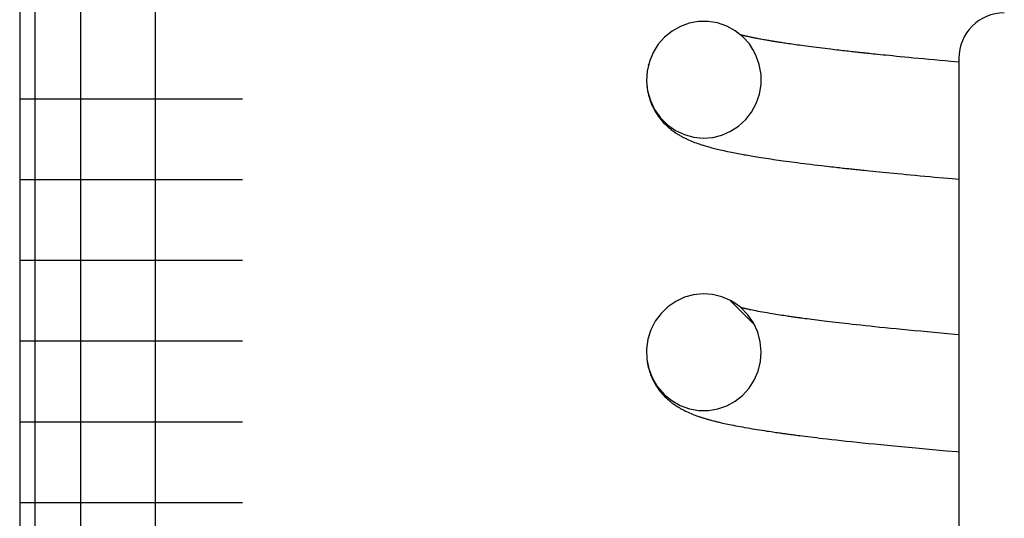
# Model space of a CAD drawing. Extents: x 990 to 4202, y -422 to 622.
# Tile 120 of 200: x 1595.248 to 1595.923, y -105.184 to -104.843. Entities that reach past the tile are written whole.
import ezdxf

# ---------------------------------------------------------------- set-up
doc = ezdxf.new("R2010")
doc.units = 0
doc.header["$MEASUREMENT"] = 0
doc.layers.add('SPILL-BUCKET', color=1, linetype='CONTINUOUS')

msp = doc.modelspace()

# ---------------------------------------------------------------- linework, layer by layer
at = {"layer": 'SPILL-BUCKET', "color": 7, "linetype": 'Continuous'}
for p, q in [((1595.24761, -103.84523), (1595.24761, -106.11451)), ((1595.25808, -104.06201), (1595.25808, -105.95875)), ((1595.28927, -104.06949), (1595.28927, -105.95867)), ((1595.34042, -104.06949), (1595.34042, -105.95867)), ((1595.70684, -104.84497), (1595.70071, -104.84718)), ((1595.71325, -104.84382), (1595.70684, -104.84497)), ((1595.71981, -104.84376), (1595.71325, -104.84382)), ((1595.72629, -104.84481), (1595.71981, -104.84376)), ((1595.73258, -104.84698), (1595.72629, -104.84481)), ((1595.69502, -104.85039), (1595.68994, -104.8545)), ((1595.70071, -104.84718), (1595.69502, -104.85039)), ((1595.7384, -104.85018), (1595.73258, -104.84698)), ((1595.74359, -104.85432), (1595.7384, -104.85018)), ((1595.68994, -104.8545), (1595.68555, -104.85946)), ((1595.74261, -104.85317), (1595.74213, -104.85305)), ((1595.74305, -104.85328), (1595.74261, -104.85317)), ((1595.7435, -104.8534), (1595.74305, -104.85328)), ((1595.74397, -104.85351), (1595.7435, -104.8534)), ((1595.74803, -104.85926), (1595.74359, -104.85432)), ((1595.74444, -104.85363), (1595.74397, -104.85351)), ((1595.74494, -104.85374), (1595.74444, -104.85363)), ((1595.74545, -104.85386), (1595.74494, -104.85374)), ((1595.74598, -104.85399), (1595.74545, -104.85386)), ((1595.74652, -104.85411), (1595.74598, -104.85399)), ((1595.74707, -104.85423), (1595.74652, -104.85411)), ((1595.74764, -104.85436), (1595.74707, -104.85423)), ((1595.74815, -104.85447), (1595.74764, -104.85436)), ((1595.74868, -104.85458), (1595.74815, -104.85447)), ((1595.74906, -104.85466), (1595.74868, -104.85458)), ((1595.74945, -104.85474), (1595.74906, -104.85466)), ((1595.7498, -104.85481), (1595.74945, -104.85474)), ((1595.75015, -104.85489), (1595.7498, -104.85481)), ((1595.75054, -104.85497), (1595.75015, -104.85489)), ((1595.75093, -104.85505), (1595.75054, -104.85497)), ((1595.7514, -104.85514), (1595.75093, -104.85505)), ((1595.75188, -104.85524), (1595.7514, -104.85514)), ((1595.75243, -104.85535), (1595.75188, -104.85524)), ((1595.753, -104.85546), (1595.75243, -104.85535)), ((1595.75368, -104.85559), (1595.753, -104.85546)), ((1595.75437, -104.85572), (1595.75368, -104.85559)), ((1595.75516, -104.85587), (1595.75437, -104.85572)), ((1595.75597, -104.85602), (1595.75516, -104.85587)), ((1595.75683, -104.85618), (1595.75597, -104.85602)), ((1595.75771, -104.85634), (1595.75683, -104.85618)), ((1595.75852, -104.85648), (1595.75771, -104.85634)), ((1595.75933, -104.85662), (1595.75852, -104.85648)), ((1595.76006, -104.85675), (1595.75933, -104.85662)), ((1595.76079, -104.85688), (1595.76006, -104.85675)), ((1595.76142, -104.85698), (1595.76079, -104.85688)), ((1595.76207, -104.8571), (1595.76142, -104.85698)), ((1595.76261, -104.85719), (1595.76207, -104.8571)), ((1595.76315, -104.85728), (1595.76261, -104.85719)), ((1595.76359, -104.85735), (1595.76315, -104.85728)), ((1595.76403, -104.85742), (1595.76359, -104.85735)), ((1595.76442, -104.85749), (1595.76403, -104.85742)), ((1595.7648, -104.85755), (1595.76442, -104.85749)), ((1595.76521, -104.85762), (1595.7648, -104.85755)), ((1595.76562, -104.85768), (1595.76521, -104.85762)), ((1595.76606, -104.85775), (1595.76562, -104.85768)), ((1595.76651, -104.85782), (1595.76606, -104.85775)), ((1595.76698, -104.8579), (1595.76651, -104.85782)), ((1595.76745, -104.85797), (1595.76698, -104.8579)), ((1595.76824, -104.8581), (1595.76745, -104.85797)), ((1595.76903, -104.85822), (1595.76824, -104.8581)), ((1595.76989, -104.85835), (1595.76903, -104.85822)), ((1595.77076, -104.85849), (1595.76989, -104.85835)), ((1595.7717, -104.85863), (1595.77076, -104.85849)), ((1595.77266, -104.85878), (1595.7717, -104.85863)), ((1595.77372, -104.85893), (1595.77266, -104.85878)), ((1595.68203, -104.86507), (1595.67945, -104.8713)), ((1595.68555, -104.85946), (1595.68203, -104.86507)), ((1595.75052, -104.86297), (1595.74803, -104.85926)), ((1595.75258, -104.86693), (1595.75052, -104.86297)), ((1595.7748, -104.85909), (1595.77372, -104.85893)), ((1595.77601, -104.85927), (1595.7748, -104.85909)), ((1595.77725, -104.85945), (1595.77601, -104.85927)), ((1595.77845, -104.85962), (1595.77725, -104.85945)), ((1595.77966, -104.85979), (1595.77845, -104.85962)), ((1595.781, -104.85998), (1595.77966, -104.85979)), ((1595.78235, -104.86017), (1595.781, -104.85998)), ((1595.78382, -104.86037), (1595.78235, -104.86017)), ((1595.78531, -104.86057), (1595.78382, -104.86037)), ((1595.78693, -104.86079), (1595.78531, -104.86057)), ((1595.78858, -104.861), (1595.78693, -104.86079)), ((1595.79035, -104.86123), (1595.78858, -104.861)), ((1595.79215, -104.86147), (1595.79035, -104.86123)), ((1595.79408, -104.86171), (1595.79215, -104.86147)), ((1595.79604, -104.86196), (1595.79408, -104.86171)), ((1595.79801, -104.8622), (1595.79604, -104.86196)), ((1595.8, -104.86245), (1595.79801, -104.8622)), ((1595.80192, -104.86268), (1595.8, -104.86245)), ((1595.80386, -104.86291), (1595.80192, -104.86268)), ((1595.80526, -104.86308), (1595.80386, -104.86291)), ((1595.80666, -104.86325), (1595.80526, -104.86308)), ((1595.80803, -104.86341), (1595.80666, -104.86325)), ((1595.8094, -104.86356), (1595.80803, -104.86341)), ((1595.81073, -104.86372), (1595.8094, -104.86356)), ((1595.81207, -104.86387), (1595.81073, -104.86372)), ((1595.81335, -104.86402), (1595.81207, -104.86387)), ((1595.81465, -104.86416), (1595.81335, -104.86402)), ((1595.81589, -104.8643), (1595.81465, -104.86416)), ((1595.81714, -104.86444), (1595.81589, -104.8643)), ((1595.81826, -104.86457), (1595.81714, -104.86444)), ((1595.81939, -104.86469), (1595.81826, -104.86457)), ((1595.82044, -104.86481), (1595.81939, -104.86469)), ((1595.82149, -104.86492), (1595.82044, -104.86481)), ((1595.82235, -104.86502), (1595.82149, -104.86492)), ((1595.82321, -104.86511), (1595.82235, -104.86502)), ((1595.82387, -104.86518), (1595.82321, -104.86511)), ((1595.82454, -104.86525), (1595.82387, -104.86518)), ((1595.82513, -104.86532), (1595.82454, -104.86525)), ((1595.82572, -104.86538), (1595.82513, -104.86532)), ((1595.82627, -104.86544), (1595.82572, -104.86538)), ((1595.82683, -104.8655), (1595.82627, -104.86544)), ((1595.82735, -104.86555), (1595.82683, -104.8655)), ((1595.82788, -104.86561), (1595.82735, -104.86555)), ((1595.82843, -104.86567), (1595.82788, -104.86561)), ((1595.67945, -104.8713), (1595.67793, -104.87786)), ((1595.75487, -104.87342), (1595.75258, -104.86693)), ((1595.82899, -104.86573), (1595.82843, -104.86567)), ((1595.83025, -104.86586), (1595.82899, -104.86573)), ((1595.83151, -104.86599), (1595.83025, -104.86586)), ((1595.83299, -104.86615), (1595.83151, -104.86599)), ((1595.83448, -104.8663), (1595.83299, -104.86615)), ((1595.8362, -104.86648), (1595.83448, -104.8663)), ((1595.83792, -104.86666), (1595.8362, -104.86648)), ((1595.83988, -104.86685), (1595.83792, -104.86666)), ((1595.84185, -104.86705), (1595.83988, -104.86685)), ((1595.84406, -104.86727), (1595.84185, -104.86705)), ((1595.84628, -104.8675), (1595.84406, -104.86727)), ((1595.84891, -104.86775), (1595.84628, -104.8675)), ((1595.85155, -104.86801), (1595.84891, -104.86775)), ((1595.85449, -104.86829), (1595.85155, -104.86801)), ((1595.85744, -104.86858), (1595.85449, -104.86829)), ((1595.86069, -104.86889), (1595.85744, -104.86858)), ((1595.86398, -104.86919), (1595.86069, -104.86889)), ((1595.86755, -104.86953), (1595.86398, -104.86919)), ((1595.87115, -104.86986), (1595.86755, -104.86953)), ((1595.87485, -104.8702), (1595.87115, -104.86986)), ((1595.87858, -104.87053), (1595.87485, -104.8702)), ((1595.88233, -104.87087), (1595.87858, -104.87053)), ((1595.88611, -104.8712), (1595.88233, -104.87087)), ((1595.89163, -104.87169), (1595.88611, -104.8712)), ((1595.89167, -104.86917), (1595.89167, -106.37964)), ((1595.67793, -104.87786), (1595.67753, -104.88468)), ((1595.67884, -104.87345), (1595.67869, -104.87403)), ((1595.75604, -104.88019), (1595.75487, -104.87342)), ((1595.67753, -104.88468), (1595.67826, -104.89148)), ((1595.75606, -104.887), (1595.75604, -104.88019)), ((1595.67778, -104.88851), (1595.67792, -104.88968)), ((1595.67792, -104.88968), (1595.67819, -104.89139)), ((1595.67819, -104.89139), (1595.67853, -104.89308)), ((1595.67826, -104.89148), (1595.68013, -104.89809)), ((1595.75495, -104.89372), (1595.75606, -104.887)), ((1595.24761, -104.89684), (1595.25389, -104.89684)), ((1595.25389, -104.89684), (1595.27265, -104.89684)), ((1595.27265, -104.89684), (1595.30363, -104.89684)), ((1595.30363, -104.89684), (1595.34638, -104.89684)), ((1595.34638, -104.89684), (1595.40031, -104.89684)), ((1595.67853, -104.89308), (1595.67887, -104.89446)), ((1595.67887, -104.89446), (1595.67924, -104.89582)), ((1595.67924, -104.89582), (1595.6795, -104.89667)), ((1595.6795, -104.89667), (1595.67978, -104.89752)), ((1595.67978, -104.89752), (1595.68001, -104.89817)), ((1595.68001, -104.89817), (1595.68024, -104.89882)), ((1595.68013, -104.89809), (1595.68309, -104.90429)), ((1595.68024, -104.89882), (1595.68047, -104.8994)), ((1595.68047, -104.8994), (1595.6807, -104.89997)), ((1595.75277, -104.90006), (1595.75495, -104.89372)), ((1595.6807, -104.89997), (1595.68095, -104.90059)), ((1595.68095, -104.90059), (1595.68121, -104.90118)), ((1595.68121, -104.90118), (1595.68151, -104.90182)), ((1595.68151, -104.90182), (1595.6818, -104.90244)), ((1595.6818, -104.90244), (1595.68248, -104.90379)), ((1595.68248, -104.90379), (1595.68319, -104.90507)), ((1595.68309, -104.90429), (1595.68704, -104.90986)), ((1595.68319, -104.90507), (1595.68396, -104.90635)), ((1595.74553, -104.91114), (1595.74958, -104.90595)), ((1595.74958, -104.90595), (1595.75277, -104.90006)), ((1595.68396, -104.90635), (1595.68476, -104.90759)), ((1595.68476, -104.90759), (1595.68558, -104.90878)), ((1595.68558, -104.90878), (1595.68644, -104.90994)), ((1595.68644, -104.90994), (1595.68734, -104.91107)), ((1595.68704, -104.90986), (1595.69188, -104.91468)), ((1595.68734, -104.91107), (1595.68827, -104.91216)), ((1595.68827, -104.91216), (1595.68926, -104.91326)), ((1595.74069, -104.9156), (1595.74553, -104.91114)), ((1595.68926, -104.91326), (1595.69025, -104.91428)), ((1595.69025, -104.91428), (1595.69113, -104.91513)), ((1595.69113, -104.91513), (1595.692, -104.91594)), ((1595.69188, -104.91468), (1595.69738, -104.91853)), ((1595.692, -104.91594), (1595.69282, -104.91666)), ((1595.69282, -104.91666), (1595.69362, -104.91733)), ((1595.69362, -104.91733), (1595.6943, -104.91788)), ((1595.6943, -104.91788), (1595.69497, -104.9184)), ((1595.69497, -104.9184), (1595.69557, -104.91885)), ((1595.69557, -104.91885), (1595.69616, -104.91928)), ((1595.69616, -104.91928), (1595.69671, -104.91967)), ((1595.69671, -104.91967), (1595.69725, -104.92004)), ((1595.69738, -104.91853), (1595.70347, -104.9214)), ((1595.72925, -104.92175), (1595.73522, -104.91915)), ((1595.73522, -104.91915), (1595.74069, -104.9156)), ((1595.69725, -104.92004), (1595.6978, -104.9204)), ((1595.6978, -104.9204), (1595.69833, -104.92075)), ((1595.69833, -104.92075), (1595.6988, -104.92105)), ((1595.6988, -104.92105), (1595.69926, -104.92133)), ((1595.69926, -104.92133), (1595.6998, -104.92166)), ((1595.6998, -104.92166), (1595.70035, -104.92198)), ((1595.70035, -104.92198), (1595.70097, -104.92234)), ((1595.70097, -104.92234), (1595.70158, -104.92268)), ((1595.70158, -104.92268), (1595.70219, -104.923)), ((1595.70219, -104.923), (1595.70279, -104.92332)), ((1595.70279, -104.92332), (1595.70337, -104.92362)), ((1595.70337, -104.92362), (1595.70394, -104.9239)), ((1595.70347, -104.9214), (1595.70983, -104.92314)), ((1595.70394, -104.9239), (1595.70448, -104.92417)), ((1595.70448, -104.92417), (1595.70502, -104.92442)), ((1595.70502, -104.92442), (1595.7062, -104.92496)), ((1595.7062, -104.92496), (1595.70736, -104.92546)), ((1595.70736, -104.92546), (1595.70839, -104.92589)), ((1595.70839, -104.92589), (1595.70941, -104.9263)), ((1595.70941, -104.9263), (1595.71052, -104.92673)), ((1595.70983, -104.92314), (1595.71641, -104.92378)), ((1595.71641, -104.92378), (1595.72291, -104.9233)), ((1595.72291, -104.9233), (1595.72925, -104.92175)), ((1595.71052, -104.92673), (1595.71162, -104.92714)), ((1595.71162, -104.92714), (1595.71261, -104.92749)), ((1595.71261, -104.92749), (1595.7136, -104.92783)), ((1595.7136, -104.92783), (1595.71448, -104.92812)), ((1595.71448, -104.92812), (1595.71536, -104.92841)), ((1595.71536, -104.92841), (1595.7159, -104.92858)), ((1595.7159, -104.92858), (1595.71644, -104.92874)), ((1595.71644, -104.92874), (1595.7171, -104.92895)), ((1595.7171, -104.92895), (1595.71777, -104.92915)), ((1595.71777, -104.92915), (1595.71856, -104.92938)), ((1595.71856, -104.92938), (1595.71936, -104.92961)), ((1595.71936, -104.92961), (1595.72014, -104.92983)), ((1595.72014, -104.92983), (1595.72092, -104.93004)), ((1595.72092, -104.93004), (1595.72164, -104.93024)), ((1595.72164, -104.93024), (1595.72236, -104.93043)), ((1595.72236, -104.93043), (1595.72324, -104.93065)), ((1595.72324, -104.93065), (1595.72412, -104.93088)), ((1595.72412, -104.93088), (1595.72506, -104.93112)), ((1595.72506, -104.93112), (1595.72602, -104.93135)), ((1595.72602, -104.93135), (1595.72706, -104.9316)), ((1595.72706, -104.9316), (1595.72811, -104.93184)), ((1595.72811, -104.93184), (1595.72932, -104.93212)), ((1595.72932, -104.93212), (1595.73055, -104.93239)), ((1595.73055, -104.93239), (1595.73183, -104.93267)), ((1595.73183, -104.93267), (1595.73313, -104.93295)), ((1595.73313, -104.93295), (1595.7344, -104.93322)), ((1595.7344, -104.93322), (1595.73569, -104.93348)), ((1595.73569, -104.93348), (1595.7369, -104.93372)), ((1595.7369, -104.93372), (1595.73812, -104.93396)), ((1595.73812, -104.93396), (1595.73927, -104.93419)), ((1595.73927, -104.93419), (1595.74043, -104.9344)), ((1595.74043, -104.9344), (1595.74153, -104.93461)), ((1595.74153, -104.93461), (1595.74264, -104.93482)), ((1595.74264, -104.93482), (1595.74371, -104.93501)), ((1595.74371, -104.93501), (1595.7448, -104.93521)), ((1595.7448, -104.93521), (1595.74586, -104.93539)), ((1595.74586, -104.93539), (1595.74692, -104.93558)), ((1595.74692, -104.93558), (1595.74804, -104.93577)), ((1595.74804, -104.93577), (1595.74917, -104.93596)), ((1595.74917, -104.93596), (1595.75045, -104.93618)), ((1595.75045, -104.93618), (1595.75174, -104.93639)), ((1595.75174, -104.93639), (1595.75317, -104.93663)), ((1595.75317, -104.93663), (1595.75461, -104.93686)), ((1595.75461, -104.93686), (1595.75618, -104.93711)), ((1595.75618, -104.93711), (1595.75778, -104.93735)), ((1595.75778, -104.93735), (1595.75947, -104.93762)), ((1595.75947, -104.93762), (1595.76119, -104.93787)), ((1595.76119, -104.93787), (1595.76288, -104.93813)), ((1595.76288, -104.93813), (1595.76458, -104.93838)), ((1595.76458, -104.93838), (1595.76626, -104.93862)), ((1595.76626, -104.93862), (1595.76795, -104.93886)), ((1595.76795, -104.93886), (1595.76961, -104.93909)), ((1595.76961, -104.93909), (1595.77128, -104.93933)), ((1595.77128, -104.93933), (1595.77319, -104.93959)), ((1595.77319, -104.93959), (1595.77511, -104.93985)), ((1595.77511, -104.93985), (1595.77701, -104.9401)), ((1595.77701, -104.9401), (1595.77894, -104.94035)), ((1595.77894, -104.94035), (1595.78099, -104.94062)), ((1595.78099, -104.94062), (1595.78307, -104.94089)), ((1595.78307, -104.94089), (1595.78529, -104.94117)), ((1595.78529, -104.94117), (1595.78755, -104.94145)), ((1595.78755, -104.94145), (1595.78996, -104.94175)), ((1595.78996, -104.94175), (1595.7924, -104.94205)), ((1595.7924, -104.94205), (1595.795, -104.94236)), ((1595.795, -104.94236), (1595.79764, -104.94267)), ((1595.79764, -104.94267), (1595.7994, -104.94287)), ((1595.7994, -104.94287), (1595.80117, -104.94308)), ((1595.80117, -104.94308), (1595.80277, -104.94327)), ((1595.80277, -104.94327), (1595.80439, -104.94345)), ((1595.80439, -104.94345), (1595.80583, -104.94361)), ((1595.80583, -104.94361), (1595.80728, -104.94378)), ((1595.80728, -104.94378), (1595.80855, -104.94392)), ((1595.80855, -104.94392), (1595.80984, -104.94406)), ((1595.80984, -104.94406), (1595.81094, -104.94418)), ((1595.81094, -104.94418), (1595.81206, -104.94431)), ((1595.81206, -104.94431), (1595.81311, -104.94442)), ((1595.81311, -104.94442), (1595.81417, -104.94454)), ((1595.81417, -104.94454), (1595.81518, -104.94464)), ((1595.81518, -104.94464), (1595.81619, -104.94475)), ((1595.81619, -104.94475), (1595.8171, -104.94485)), ((1595.8171, -104.94485), (1595.81802, -104.94495)), ((1595.81802, -104.94495), (1595.81876, -104.94503)), ((1595.81876, -104.94503), (1595.81951, -104.94511)), ((1595.81951, -104.94511), (1595.82026, -104.94519)), ((1595.82026, -104.94519), (1595.82102, -104.94527)), ((1595.82102, -104.94527), (1595.82187, -104.94536)), ((1595.82187, -104.94536), (1595.82273, -104.94545)), ((1595.82273, -104.94545), (1595.82368, -104.94555)), ((1595.82368, -104.94555), (1595.82464, -104.94565)), ((1595.82464, -104.94565), (1595.82569, -104.94576)), ((1595.82569, -104.94576), (1595.82675, -104.94587)), ((1595.82675, -104.94587), (1595.82862, -104.94606)), ((1595.82862, -104.94606), (1595.8305, -104.94625)), ((1595.8305, -104.94625), (1595.83263, -104.94647)), ((1595.83263, -104.94647), (1595.83478, -104.94668)), ((1595.83478, -104.94668), (1595.83719, -104.94693)), ((1595.24761, -104.95219), (1595.25389, -104.95219)), ((1595.25389, -104.95219), (1595.27265, -104.95219)), ((1595.27265, -104.95219), (1595.30363, -104.95219)), ((1595.30363, -104.95219), (1595.34638, -104.95219)), ((1595.34638, -104.95219), (1595.40031, -104.95219)), ((1595.83719, -104.94693), (1595.83962, -104.94716)), ((1595.83962, -104.94716), (1595.84202, -104.9474)), ((1595.84202, -104.9474), (1595.84444, -104.94764)), ((1595.84444, -104.94764), (1595.84707, -104.94789)), ((1595.84707, -104.94789), (1595.84973, -104.94815)), ((1595.84973, -104.94815), (1595.85261, -104.94842)), ((1595.85261, -104.94842), (1595.85552, -104.94869)), ((1595.85552, -104.94869), (1595.85866, -104.94899)), ((1595.85866, -104.94899), (1595.86182, -104.94928)), ((1595.86182, -104.94928), (1595.8651, -104.94958)), ((1595.8651, -104.94958), (1595.86842, -104.94988)), ((1595.86842, -104.94988), (1595.87174, -104.95018)), ((1595.87174, -104.95018), (1595.87509, -104.95048)), ((1595.87509, -104.95048), (1595.88109, -104.95101)), ((1595.88109, -104.95101), (1595.88718, -104.95154)), ((1595.88718, -104.95154), (1595.89164, -104.95193)), ((1595.24761, -105.00754), (1595.25389, -105.00754)), ((1595.25389, -105.00754), (1595.27265, -105.00754)), ((1595.27265, -105.00754), (1595.30363, -105.00754)), ((1595.30363, -105.00754), (1595.34638, -105.00754)), ((1595.34638, -105.00754), (1595.40031, -105.00754)), ((1595.70347, -105.03298), (1595.69757, -105.03573)), ((1595.70975, -105.03124), (1595.70347, -105.03298)), ((1595.71625, -105.03059), (1595.70975, -105.03124)), ((1595.72277, -105.03103), (1595.71625, -105.03059)), ((1595.72911, -105.03257), (1595.72277, -105.03103)), ((1595.73511, -105.03515), (1595.72911, -105.03257)), ((1595.69218, -105.03945), (1595.68747, -105.04401)), ((1595.69757, -105.03573), (1595.69218, -105.03945)), ((1595.73487, -105.03504), (1595.75134, -105.05152)), ((1595.73882, -105.0374), (1595.73511, -105.03515)), ((1595.74225, -105.04003), (1595.73882, -105.0374)), ((1595.74282, -105.04016), (1595.74221, -105.04)), ((1595.74702, -105.04492), (1595.74225, -105.04003)), ((1595.74317, -105.04025), (1595.74282, -105.04016)), ((1595.74354, -105.04034), (1595.74317, -105.04025)), ((1595.74406, -105.04047), (1595.74354, -105.04034)), ((1595.74459, -105.0406), (1595.74406, -105.04047)), ((1595.74509, -105.04071), (1595.74459, -105.0406)), ((1595.74559, -105.04083), (1595.74509, -105.04071)), ((1595.74611, -105.04095), (1595.74559, -105.04083)), ((1595.74664, -105.04107), (1595.74611, -105.04095)), ((1595.74721, -105.0412), (1595.74664, -105.04107)), ((1595.7478, -105.04132), (1595.74721, -105.0412)), ((1595.68747, -105.04401), (1595.68353, -105.04937)), ((1595.7509, -105.05055), (1595.74702, -105.04492)), ((1595.74843, -105.04146), (1595.7478, -105.04132)), ((1595.74908, -105.0416), (1595.74843, -105.04146)), ((1595.7502, -105.04183), (1595.74908, -105.0416)), ((1595.75136, -105.04207), (1595.7502, -105.04183)), ((1595.75266, -105.04233), (1595.75136, -105.04207)), ((1595.75401, -105.04259), (1595.75266, -105.04233)), ((1595.75549, -105.04287), (1595.75401, -105.04259)), ((1595.75701, -105.04315), (1595.75549, -105.04287)), ((1595.75861, -105.04343), (1595.75701, -105.04315)), ((1595.76025, -105.04372), (1595.75861, -105.04343)), ((1595.76197, -105.04401), (1595.76025, -105.04372)), ((1595.76373, -105.04431), (1595.76197, -105.04401)), ((1595.76501, -105.04452), (1595.76373, -105.04431)), ((1595.76631, -105.04473), (1595.76501, -105.04452)), ((1595.76764, -105.04494), (1595.76631, -105.04473)), ((1595.769, -105.04515), (1595.76764, -105.04494)), ((1595.7703, -105.04535), (1595.769, -105.04515)), ((1595.77163, -105.04555), (1595.7703, -105.04535)), ((1595.77286, -105.04574), (1595.77163, -105.04555)), ((1595.77412, -105.04593), (1595.77286, -105.04574)), ((1595.77497, -105.04605), (1595.77412, -105.04593)), ((1595.77583, -105.04618), (1595.77497, -105.04605)), ((1595.77663, -105.04629), (1595.77583, -105.04618)), ((1595.77745, -105.04641), (1595.77663, -105.04629)), ((1595.7782, -105.04652), (1595.77745, -105.04641)), ((1595.77896, -105.04663), (1595.7782, -105.04652)), ((1595.77962, -105.04672), (1595.77896, -105.04663)), ((1595.78029, -105.04682), (1595.77962, -105.04672)), ((1595.78083, -105.04689), (1595.78029, -105.04682)), ((1595.78138, -105.04697), (1595.78083, -105.04689)), ((1595.78181, -105.04703), (1595.78138, -105.04697)), ((1595.78223, -105.04708), (1595.78181, -105.04703)), ((1595.78261, -105.04714), (1595.78223, -105.04708)), ((1595.78299, -105.04719), (1595.78261, -105.04714)), ((1595.78406, -105.04733), (1595.78299, -105.04719)), ((1595.78514, -105.04748), (1595.78406, -105.04733)), ((1595.78642, -105.04765), (1595.78514, -105.04748)), ((1595.78771, -105.04782), (1595.78642, -105.04765)), ((1595.78921, -105.04802), (1595.78771, -105.04782)), ((1595.68353, -105.04937), (1595.68052, -105.0553)), ((1595.75377, -105.0568), (1595.7509, -105.05055)), ((1595.79073, -105.04822), (1595.78921, -105.04802)), ((1595.79247, -105.04844), (1595.79073, -105.04822)), ((1595.79422, -105.04867), (1595.79247, -105.04844)), ((1595.79589, -105.04888), (1595.79422, -105.04867)), ((1595.79758, -105.04909), (1595.79589, -105.04888)), ((1595.7994, -105.04931), (1595.79758, -105.04909)), ((1595.80124, -105.04953), (1595.7994, -105.04931)), ((1595.80318, -105.04977), (1595.80124, -105.04953)), ((1595.80515, -105.05), (1595.80318, -105.04977)), ((1595.80722, -105.05025), (1595.80515, -105.05)), ((1595.80932, -105.05049), (1595.80722, -105.05025)), ((1595.81153, -105.05074), (1595.80932, -105.05049)), ((1595.81376, -105.051), (1595.81153, -105.05074)), ((1595.81611, -105.05126), (1595.81376, -105.051)), ((1595.81849, -105.05153), (1595.81611, -105.05126)), ((1595.82144, -105.05185), (1595.81849, -105.05153)), ((1595.82443, -105.05218), (1595.82144, -105.05185)), ((1595.82759, -105.05251), (1595.82443, -105.05218)), ((1595.8308, -105.05285), (1595.82759, -105.05251)), ((1595.83418, -105.05321), (1595.8308, -105.05285)), ((1595.83761, -105.05356), (1595.83418, -105.05321)), ((1595.84123, -105.05392), (1595.83761, -105.05356)), ((1595.84489, -105.05429), (1595.84123, -105.05392)), ((1595.84882, -105.05468), (1595.84489, -105.05429)), ((1595.8528, -105.05507), (1595.84882, -105.05468)), ((1595.68052, -105.0553), (1595.6785, -105.06176)), ((1595.67899, -105.05986), (1595.67888, -105.06031)), ((1595.67914, -105.05928), (1595.67899, -105.05986)), ((1595.67929, -105.05877), (1595.67914, -105.05928)), ((1595.75556, -105.06344), (1595.75377, -105.0568)), ((1595.85698, -105.05547), (1595.8528, -105.05507)), ((1595.86122, -105.05587), (1595.85698, -105.05547)), ((1595.86566, -105.05629), (1595.86122, -105.05587)), ((1595.87016, -105.0567), (1595.86566, -105.05629)), ((1595.87474, -105.05712), (1595.87016, -105.0567)), ((1595.87937, -105.05754), (1595.87474, -105.05712)), ((1595.88403, -105.05795), (1595.87937, -105.05754)), ((1595.88873, -105.05837), (1595.88403, -105.05795)), ((1595.89164, -105.05862), (1595.88873, -105.05837)), ((1595.24761, -105.06289), (1595.25389, -105.06289)), ((1595.25389, -105.06289), (1595.27265, -105.06289)), ((1595.27265, -105.06289), (1595.30363, -105.06289)), ((1595.30363, -105.06289), (1595.34638, -105.06289)), ((1595.34638, -105.06289), (1595.40031, -105.06289)), ((1595.6785, -105.06176), (1595.67757, -105.06847)), ((1595.75619, -105.07025), (1595.75556, -105.06344)), ((1595.67757, -105.06847), (1595.67778, -105.07531)), ((1595.75569, -105.07706), (1595.75619, -105.07025)), ((1595.67777, -105.07541), (1595.67788, -105.07626)), ((1595.67778, -105.07531), (1595.67913, -105.08203)), ((1595.67788, -105.07626), (1595.67805, -105.07748)), ((1595.67805, -105.07748), (1595.67826, -105.0787)), ((1595.67826, -105.0787), (1595.67848, -105.07976)), ((1595.67848, -105.07976), (1595.67872, -105.08081)), ((1595.67872, -105.08081), (1595.679, -105.08191)), ((1595.75408, -105.0836), (1595.75569, -105.07706)), ((1595.679, -105.08191), (1595.67931, -105.08299)), ((1595.67913, -105.08203), (1595.6816, -105.08844)), ((1595.67931, -105.08299), (1595.67962, -105.08399)), ((1595.67962, -105.08399), (1595.67995, -105.08495)), ((1595.67995, -105.08495), (1595.68033, -105.08598)), ((1595.68033, -105.08598), (1595.68072, -105.08696)), ((1595.68072, -105.08696), (1595.68116, -105.08799)), ((1595.68116, -105.08799), (1595.68161, -105.08899)), ((1595.6816, -105.08844), (1595.68512, -105.09434)), ((1595.75142, -105.08978), (1595.75408, -105.0836)), ((1595.68161, -105.08899), (1595.68242, -105.09061)), ((1595.68242, -105.09061), (1595.68328, -105.09216)), ((1595.68328, -105.09216), (1595.68412, -105.09355)), ((1595.68412, -105.09355), (1595.68501, -105.0949)), ((1595.68501, -105.0949), (1595.68584, -105.09607)), ((1595.68512, -105.09434), (1595.68955, -105.0995)), ((1595.74784, -105.09534), (1595.75142, -105.08978)), ((1595.68584, -105.09607), (1595.6867, -105.09721)), ((1595.6867, -105.09721), (1595.68751, -105.09822)), ((1595.68751, -105.09822), (1595.68834, -105.09918)), ((1595.68834, -105.09918), (1595.68924, -105.10017)), ((1595.68924, -105.10017), (1595.69013, -105.10109)), ((1595.68955, -105.0995), (1595.69479, -105.10383)), ((1595.69013, -105.10109), (1595.69074, -105.10169)), ((1595.69074, -105.10169), (1595.69135, -105.10228)), ((1595.73826, -105.10427), (1595.74339, -105.10023)), ((1595.74339, -105.10023), (1595.74784, -105.09534)), ((1595.69135, -105.10228), (1595.69194, -105.10282)), ((1595.69194, -105.10282), (1595.69253, -105.10334)), ((1595.69253, -105.10334), (1595.69301, -105.10376)), ((1595.69301, -105.10376), (1595.69349, -105.10416)), ((1595.69349, -105.10416), (1595.69385, -105.10446)), ((1595.69385, -105.10446), (1595.69421, -105.10475)), ((1595.69421, -105.10475), (1595.69452, -105.10499)), ((1595.69452, -105.10499), (1595.69483, -105.10523)), ((1595.69479, -105.10383), (1595.70061, -105.10714)), ((1595.69483, -105.10523), (1595.69523, -105.10553)), ((1595.69523, -105.10553), (1595.69563, -105.10583)), ((1595.69563, -105.10583), (1595.69614, -105.1062)), ((1595.69614, -105.1062), (1595.69664, -105.10655)), ((1595.69664, -105.10655), (1595.69723, -105.10696)), ((1595.69723, -105.10696), (1595.69782, -105.10735)), ((1595.69782, -105.10735), (1595.69836, -105.10771)), ((1595.69836, -105.10771), (1595.6989, -105.10805)), ((1595.6989, -105.10805), (1595.69936, -105.10833)), ((1595.69936, -105.10833), (1595.69981, -105.1086)), ((1595.69981, -105.1086), (1595.70022, -105.10884)), ((1595.70061, -105.10714), (1595.70689, -105.10942)), ((1595.72637, -105.10953), (1595.73253, -105.1074)), ((1595.73253, -105.1074), (1595.73826, -105.10427)), ((1595.70022, -105.10884), (1595.70062, -105.10907)), ((1595.70062, -105.10907), (1595.70114, -105.10937)), ((1595.70114, -105.10937), (1595.70167, -105.10966)), ((1595.70167, -105.10966), (1595.70216, -105.10992)), ((1595.70216, -105.10992), (1595.70264, -105.11018)), ((1595.70264, -105.11018), (1595.70316, -105.11045)), ((1595.70316, -105.11045), (1595.70368, -105.11071)), ((1595.70368, -105.11071), (1595.70427, -105.111)), ((1595.70427, -105.111), (1595.70485, -105.11128)), ((1595.70485, -105.11128), (1595.70598, -105.1118)), ((1595.70598, -105.1118), (1595.70709, -105.11228)), ((1595.70689, -105.10942), (1595.71337, -105.11056)), ((1595.70709, -105.11228), (1595.7081, -105.11271)), ((1595.7081, -105.11271), (1595.70909, -105.11312)), ((1595.70909, -105.11312), (1595.71002, -105.11348)), ((1595.71002, -105.11348), (1595.71096, -105.11383)), ((1595.71096, -105.11383), (1595.71182, -105.11414)), ((1595.71182, -105.11414), (1595.71269, -105.11445)), ((1595.71269, -105.11445), (1595.7131, -105.11459)), ((1595.7131, -105.11459), (1595.71351, -105.11473)), ((1595.71337, -105.11056), (1595.71995, -105.1106)), ((1595.71351, -105.11473), (1595.71397, -105.11488)), ((1595.71397, -105.11488), (1595.71442, -105.11504)), ((1595.71442, -105.11504), (1595.71493, -105.1152)), ((1595.71493, -105.1152), (1595.71543, -105.11536)), ((1595.71543, -105.11536), (1595.71599, -105.11554)), ((1595.71995, -105.1106), (1595.72637, -105.10953)), ((1595.24761, -105.11824), (1595.25389, -105.11824)), ((1595.25389, -105.11824), (1595.27265, -105.11824)), ((1595.27265, -105.11824), (1595.30363, -105.11824)), ((1595.30363, -105.11824), (1595.34638, -105.11824)), ((1595.34638, -105.11824), (1595.40031, -105.11824)), ((1595.71599, -105.11554), (1595.71654, -105.11571)), ((1595.71654, -105.11571), (1595.71711, -105.11588)), ((1595.71711, -105.11588), (1595.71768, -105.11605)), ((1595.71768, -105.11605), (1595.71832, -105.11624)), ((1595.71832, -105.11624), (1595.71896, -105.11643)), ((1595.71896, -105.11643), (1595.71949, -105.11658)), ((1595.71949, -105.11658), (1595.72003, -105.11673)), ((1595.72003, -105.11673), (1595.72057, -105.11688)), ((1595.72057, -105.11688), (1595.72112, -105.11703)), ((1595.72112, -105.11703), (1595.72176, -105.1172)), ((1595.72176, -105.1172), (1595.72241, -105.11737)), ((1595.72241, -105.11737), (1595.72311, -105.11756)), ((1595.72311, -105.11756), (1595.72382, -105.11774)), ((1595.72382, -105.11774), (1595.7245, -105.11791)), ((1595.7245, -105.11791), (1595.72519, -105.11808)), ((1595.72519, -105.11808), (1595.72583, -105.11824)), ((1595.72583, -105.11824), (1595.72647, -105.11839)), ((1595.72647, -105.11839), (1595.72707, -105.11854)), ((1595.72707, -105.11854), (1595.72767, -105.11867)), ((1595.72767, -105.11867), (1595.72871, -105.11892)), ((1595.72871, -105.11892), (1595.72977, -105.11916)), ((1595.72977, -105.11916), (1595.73088, -105.1194)), ((1595.73088, -105.1194), (1595.732, -105.11964)), ((1595.732, -105.11964), (1595.73321, -105.1199)), ((1595.73321, -105.1199), (1595.73443, -105.12016)), ((1595.73443, -105.12016), (1595.73576, -105.12043)), ((1595.73576, -105.12043), (1595.73711, -105.1207)), ((1595.73711, -105.1207), (1595.73859, -105.12099)), ((1595.73859, -105.12099), (1595.74009, -105.12128)), ((1595.74009, -105.12128), (1595.74168, -105.12157)), ((1595.74168, -105.12157), (1595.7433, -105.12187)), ((1595.7433, -105.12187), (1595.74496, -105.12217)), ((1595.74496, -105.12217), (1595.74666, -105.12247)), ((1595.74666, -105.12247), (1595.7484, -105.12277)), ((1595.7484, -105.12277), (1595.75017, -105.12307)), ((1595.75017, -105.12307), (1595.75177, -105.12333)), ((1595.75177, -105.12333), (1595.75339, -105.1236)), ((1595.75339, -105.1236), (1595.75505, -105.12386)), ((1595.75505, -105.12386), (1595.75673, -105.12413)), ((1595.75673, -105.12413), (1595.75834, -105.12438)), ((1595.75834, -105.12438), (1595.75998, -105.12463)), ((1595.75998, -105.12463), (1595.76148, -105.12485)), ((1595.76148, -105.12485), (1595.763, -105.12508)), ((1595.763, -105.12508), (1595.76411, -105.12524)), ((1595.76411, -105.12524), (1595.76522, -105.1254)), ((1595.76522, -105.1254), (1595.76624, -105.12555)), ((1595.76624, -105.12555), (1595.76727, -105.1257)), ((1595.76727, -105.1257), (1595.76817, -105.12582)), ((1595.76817, -105.12582), (1595.76908, -105.12595)), ((1595.76908, -105.12595), (1595.76981, -105.12605)), ((1595.76981, -105.12605), (1595.77054, -105.12616)), ((1595.77054, -105.12616), (1595.77123, -105.12625)), ((1595.77123, -105.12625), (1595.77192, -105.12635)), ((1595.77192, -105.12635), (1595.77259, -105.12644)), ((1595.77259, -105.12644), (1595.77327, -105.12653)), ((1595.77327, -105.12653), (1595.77402, -105.12663)), ((1595.77402, -105.12663), (1595.77478, -105.12674)), ((1595.77478, -105.12674), (1595.77563, -105.12685)), ((1595.77563, -105.12685), (1595.77648, -105.12696)), ((1595.77648, -105.12696), (1595.77742, -105.12709)), ((1595.77742, -105.12709), (1595.77836, -105.12721)), ((1595.77836, -105.12721), (1595.7794, -105.12735)), ((1595.7794, -105.12735), (1595.78043, -105.12749)), ((1595.78043, -105.12749), (1595.78156, -105.12763)), ((1595.78156, -105.12763), (1595.7827, -105.12778)), ((1595.7827, -105.12778), (1595.78442, -105.128)), ((1595.78442, -105.128), (1595.78615, -105.12821)), ((1595.78615, -105.12821), (1595.78806, -105.12845)), ((1595.78806, -105.12845), (1595.78998, -105.12869)), ((1595.78998, -105.12869), (1595.79202, -105.12894)), ((1595.79202, -105.12894), (1595.79408, -105.12918)), ((1595.79408, -105.12918), (1595.79625, -105.12944)), ((1595.79625, -105.12944), (1595.79845, -105.1297)), ((1595.79845, -105.1297), (1595.80146, -105.13005)), ((1595.80146, -105.13005), (1595.80451, -105.1304)), ((1595.80451, -105.1304), (1595.80776, -105.13076)), ((1595.80776, -105.13076), (1595.81106, -105.13113)), ((1595.81106, -105.13113), (1595.81457, -105.13151)), ((1595.81457, -105.13151), (1595.81813, -105.1319)), ((1595.81813, -105.1319), (1595.82191, -105.1323)), ((1595.82191, -105.1323), (1595.82574, -105.1327)), ((1595.82574, -105.1327), (1595.82981, -105.13312)), ((1595.82981, -105.13312), (1595.83393, -105.13353)), ((1595.83393, -105.13353), (1595.83829, -105.13397)), ((1595.83829, -105.13397), (1595.84271, -105.1344)), ((1595.84271, -105.1344), (1595.84739, -105.13485)), ((1595.84739, -105.13485), (1595.85213, -105.13531)), ((1595.85213, -105.13531), (1595.85712, -105.13577)), ((1595.85712, -105.13577), (1595.86218, -105.13624)), ((1595.86218, -105.13624), (1595.86908, -105.13688)), ((1595.86908, -105.13688), (1595.87609, -105.1375)), ((1595.87609, -105.1375), (1595.88314, -105.13813)), ((1595.88314, -105.13813), (1595.8903, -105.13875)), ((1595.8903, -105.13875), (1595.89167, -105.13886)), ((1595.24761, -105.17359), (1595.25389, -105.17359)), ((1595.25389, -105.17359), (1595.27265, -105.17359)), ((1595.27265, -105.17359), (1595.30363, -105.17359)), ((1595.30363, -105.17359), (1595.34638, -105.17359)), ((1595.34638, -105.17359), (1595.40031, -105.17359))]:
    msp.add_line(p, q, dxfattribs=at)
msp.add_arc((1595.9229, -104.86917), 0.03123, 90, 180, dxfattribs=at)

doc.saveas('drawing.dxf')
